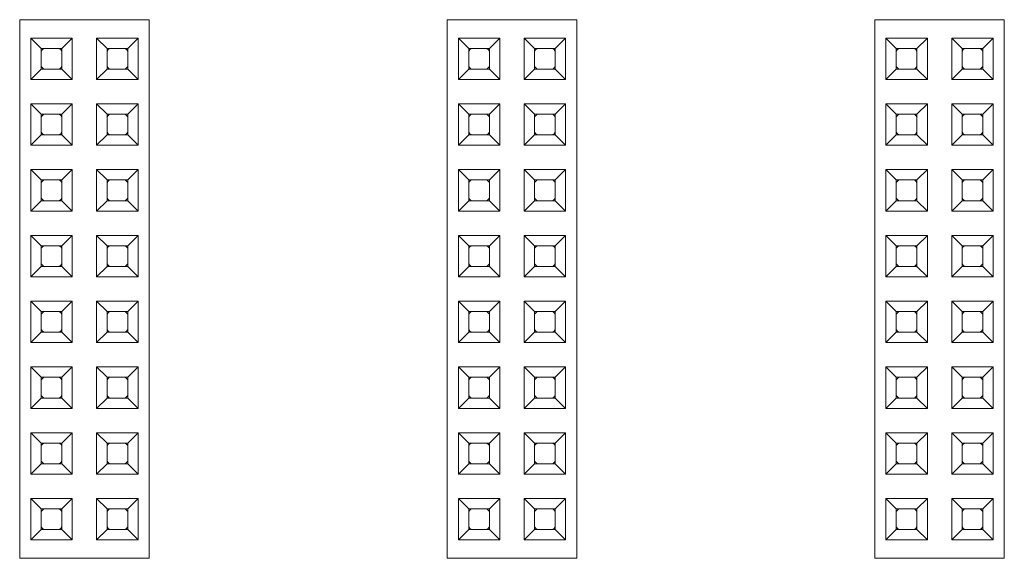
# Model space of a CAD drawing. Header units: millimetres. Extents: x -85 to 520, y 111 to 242.
# Tile 11 of 37: x 92 to 130, y 184 to 204. Entities that reach past the tile are written whole.
import ezdxf

# ---------------------------------------------------------------- set-up
doc = ezdxf.new("R2010")
doc.units = ezdxf.units.MM

msp = doc.modelspace()

# ---------------------------------------------------------------- linework, layer by layer
at = {"color": 7, "linetype": 'Continuous', "lineweight": 15}
for p, q in [((92.146, 204.366), (97.146, 204.366)), ((92.146, 183.566), (92.146, 204.366)), ((97.146, 183.566), (97.146, 204.366)), ((108.646, 183.566), (108.646, 204.366)), ((108.646, 204.366), (113.646, 204.366)), ((113.646, 183.566), (113.646, 204.366)), ((125.146, 204.366), (130.146, 204.366)), ((125.146, 183.566), (125.146, 204.366)), ((130.146, 183.566), (130.146, 204.366)), ((92.576, 203.656), (94.176, 203.656)), ((92.576, 203.656), (92.976, 203.256)), ((92.576, 202.056), (92.576, 203.656)), ((93.776, 203.256), (94.176, 203.656)), ((94.176, 203.656), (94.176, 202.056)), ((95.116, 202.056), (95.116, 203.656)), ((95.116, 203.656), (95.516, 203.256)), ((95.116, 203.656), (96.716, 203.656)), ((96.316, 203.256), (96.716, 203.656)), ((96.716, 203.656), (96.716, 202.056)), ((109.076, 203.656), (110.676, 203.656)), ((109.076, 203.656), (109.476, 203.256)), ((109.076, 202.056), (109.076, 203.656)), ((110.276, 203.256), (110.676, 203.656)), ((110.676, 203.656), (110.676, 202.056)), ((111.616, 203.656), (113.216, 203.656)), ((111.616, 203.656), (112.016, 203.256)), ((111.616, 202.056), (111.616, 203.656)), ((112.816, 203.256), (113.216, 203.656)), ((113.216, 203.656), (113.216, 202.056)), ((125.576, 203.656), (127.176, 203.656)), ((125.576, 202.056), (125.576, 203.656)), ((125.576, 203.656), (125.976, 203.256)), ((126.776, 203.256), (127.176, 203.656)), ((127.176, 203.656), (127.176, 202.056)), ((128.116, 203.656), (129.716, 203.656)), ((128.116, 202.056), (128.116, 203.656)), ((128.116, 203.656), (128.516, 203.256)), ((129.316, 203.256), (129.716, 203.656)), ((129.716, 203.656), (129.716, 202.056)), ((92.976, 203.256), (93.776, 203.256)), ((92.976, 202.456), (92.976, 203.256)), ((93.776, 203.256), (93.776, 202.456)), ((95.516, 202.456), (95.516, 203.256)), ((95.516, 203.256), (96.316, 203.256)), ((96.316, 203.256), (96.316, 202.456)), ((109.476, 203.256), (110.276, 203.256)), ((109.476, 202.456), (109.476, 203.256)), ((110.276, 203.256), (110.276, 202.456)), ((112.016, 203.256), (112.816, 203.256)), ((112.016, 202.456), (112.016, 203.256)), ((112.816, 203.256), (112.816, 202.456)), ((125.976, 202.456), (125.976, 203.256)), ((125.976, 203.256), (126.776, 203.256)), ((126.776, 203.256), (126.776, 202.456)), ((128.516, 202.456), (128.516, 203.256)), ((128.516, 203.256), (129.316, 203.256)), ((129.316, 203.256), (129.316, 202.456)), ((92.576, 202.056), (92.976, 202.456)), ((93.776, 202.456), (92.976, 202.456)), ((94.176, 202.056), (93.776, 202.456)), ((95.116, 202.056), (95.516, 202.456)), ((96.316, 202.456), (95.516, 202.456)), ((96.716, 202.056), (96.316, 202.456)), ((109.076, 202.056), (109.476, 202.456)), ((110.276, 202.456), (109.476, 202.456)), ((110.676, 202.056), (110.276, 202.456)), ((111.616, 202.056), (112.016, 202.456)), ((112.816, 202.456), (112.016, 202.456)), ((113.216, 202.056), (112.816, 202.456)), ((125.576, 202.056), (125.976, 202.456)), ((126.776, 202.456), (125.976, 202.456)), ((127.176, 202.056), (126.776, 202.456)), ((128.116, 202.056), (128.516, 202.456)), ((129.316, 202.456), (128.516, 202.456)), ((129.716, 202.056), (129.316, 202.456)), ((94.176, 202.056), (92.576, 202.056)), ((96.716, 202.056), (95.116, 202.056)), ((110.676, 202.056), (109.076, 202.056)), ((113.216, 202.056), (111.616, 202.056)), ((127.176, 202.056), (125.576, 202.056)), ((129.716, 202.056), (128.116, 202.056)), ((92.576, 199.516), (92.576, 201.116)), ((92.576, 201.116), (92.976, 200.716)), ((92.576, 201.116), (94.176, 201.116)), ((93.776, 200.716), (94.176, 201.116)), ((94.176, 201.116), (94.176, 199.516)), ((95.116, 199.516), (95.116, 201.116)), ((95.116, 201.116), (95.516, 200.716)), ((95.116, 201.116), (96.716, 201.116)), ((96.316, 200.716), (96.716, 201.116)), ((96.716, 201.116), (96.716, 199.516)), ((109.076, 201.116), (110.676, 201.116)), ((109.076, 201.116), (109.476, 200.716)), ((109.076, 199.516), (109.076, 201.116)), ((110.276, 200.716), (110.676, 201.116)), ((110.676, 201.116), (110.676, 199.516)), ((111.616, 201.116), (113.216, 201.116)), ((111.616, 199.516), (111.616, 201.116)), ((111.616, 201.116), (112.016, 200.716)), ((112.816, 200.716), (113.216, 201.116)), ((113.216, 201.116), (113.216, 199.516)), ((125.576, 201.116), (127.176, 201.116)), ((125.576, 199.516), (125.576, 201.116)), ((125.576, 201.116), (125.976, 200.716)), ((126.776, 200.716), (127.176, 201.116)), ((127.176, 201.116), (127.176, 199.516)), ((128.116, 201.116), (129.716, 201.116)), ((128.116, 201.116), (128.516, 200.716)), ((128.116, 199.516), (128.116, 201.116)), ((129.316, 200.716), (129.716, 201.116)), ((129.716, 201.116), (129.716, 199.516)), ((92.976, 199.916), (92.976, 200.716)), ((92.976, 200.716), (93.776, 200.716)), ((93.776, 200.716), (93.776, 199.916)), ((95.516, 199.916), (95.516, 200.716)), ((95.516, 200.716), (96.316, 200.716)), ((96.316, 200.716), (96.316, 199.916)), ((109.476, 200.716), (110.276, 200.716)), ((109.476, 199.916), (109.476, 200.716)), ((110.276, 200.716), (110.276, 199.916)), ((112.016, 200.716), (112.816, 200.716)), ((112.016, 199.916), (112.016, 200.716)), ((112.816, 200.716), (112.816, 199.916)), ((125.976, 199.916), (125.976, 200.716)), ((125.976, 200.716), (126.776, 200.716)), ((126.776, 200.716), (126.776, 199.916)), ((128.516, 200.716), (129.316, 200.716)), ((128.516, 199.916), (128.516, 200.716)), ((129.316, 200.716), (129.316, 199.916)), ((92.576, 199.516), (92.976, 199.916)), ((93.776, 199.916), (92.976, 199.916)), ((94.176, 199.516), (93.776, 199.916)), ((95.116, 199.516), (95.516, 199.916)), ((96.316, 199.916), (95.516, 199.916)), ((96.716, 199.516), (96.316, 199.916)), ((109.076, 199.516), (109.476, 199.916)), ((110.276, 199.916), (109.476, 199.916)), ((110.676, 199.516), (110.276, 199.916)), ((111.616, 199.516), (112.016, 199.916)), ((112.816, 199.916), (112.016, 199.916)), ((113.216, 199.516), (112.816, 199.916)), ((125.576, 199.516), (125.976, 199.916)), ((126.776, 199.916), (125.976, 199.916)), ((127.176, 199.516), (126.776, 199.916)), ((128.116, 199.516), (128.516, 199.916)), ((129.316, 199.916), (128.516, 199.916)), ((129.716, 199.516), (129.316, 199.916)), ((94.176, 199.516), (92.576, 199.516)), ((96.716, 199.516), (95.116, 199.516)), ((110.676, 199.516), (109.076, 199.516)), ((113.216, 199.516), (111.616, 199.516)), ((127.176, 199.516), (125.576, 199.516)), ((129.716, 199.516), (128.116, 199.516)), ((92.576, 198.576), (94.176, 198.576)), ((92.576, 198.576), (92.976, 198.176)), ((92.576, 196.976), (92.576, 198.576)), ((93.776, 198.176), (94.176, 198.576)), ((94.176, 198.576), (94.176, 196.976)), ((95.116, 198.576), (96.716, 198.576)), ((95.116, 196.976), (95.116, 198.576)), ((95.116, 198.576), (95.516, 198.176)), ((96.316, 198.176), (96.716, 198.576)), ((96.716, 198.576), (96.716, 196.976)), ((109.076, 196.976), (109.076, 198.576)), ((109.076, 198.576), (109.476, 198.176)), ((109.076, 198.576), (110.676, 198.576)), ((110.276, 198.176), (110.676, 198.576)), ((110.676, 198.576), (110.676, 196.976)), ((111.616, 196.976), (111.616, 198.576)), ((111.616, 198.576), (112.016, 198.176)), ((111.616, 198.576), (113.216, 198.576)), ((112.816, 198.176), (113.216, 198.576)), ((113.216, 198.576), (113.216, 196.976)), ((125.576, 198.576), (127.176, 198.576)), ((125.576, 196.976), (125.576, 198.576)), ((125.576, 198.576), (125.976, 198.176)), ((126.776, 198.176), (127.176, 198.576)), ((127.176, 198.576), (127.176, 196.976)), ((128.116, 198.576), (129.716, 198.576)), ((128.116, 196.976), (128.116, 198.576)), ((128.116, 198.576), (128.516, 198.176)), ((129.316, 198.176), (129.716, 198.576)), ((129.716, 198.576), (129.716, 196.976)), ((92.976, 198.176), (93.776, 198.176)), ((92.976, 197.376), (92.976, 198.176)), ((93.776, 198.176), (93.776, 197.376)), ((95.516, 198.176), (96.316, 198.176)), ((95.516, 197.376), (95.516, 198.176)), ((96.316, 198.176), (96.316, 197.376)), ((109.476, 197.376), (109.476, 198.176)), ((109.476, 198.176), (110.276, 198.176)), ((110.276, 198.176), (110.276, 197.376)), ((112.016, 197.376), (112.016, 198.176)), ((112.016, 198.176), (112.816, 198.176)), ((112.816, 198.176), (112.816, 197.376)), ((125.976, 197.376), (125.976, 198.176)), ((125.976, 198.176), (126.776, 198.176)), ((126.776, 198.176), (126.776, 197.376)), ((128.516, 197.376), (128.516, 198.176)), ((128.516, 198.176), (129.316, 198.176)), ((129.316, 198.176), (129.316, 197.376)), ((92.576, 196.976), (92.976, 197.376)), ((93.776, 197.376), (92.976, 197.376)), ((94.176, 196.976), (93.776, 197.376)), ((95.116, 196.976), (95.516, 197.376)), ((96.316, 197.376), (95.516, 197.376)), ((96.716, 196.976), (96.316, 197.376)), ((109.076, 196.976), (109.476, 197.376)), ((110.276, 197.376), (109.476, 197.376)), ((110.676, 196.976), (110.276, 197.376)), ((111.616, 196.976), (112.016, 197.376)), ((112.816, 197.376), (112.016, 197.376)), ((113.216, 196.976), (112.816, 197.376)), ((125.576, 196.976), (125.976, 197.376)), ((126.776, 197.376), (125.976, 197.376)), ((127.176, 196.976), (126.776, 197.376)), ((128.116, 196.976), (128.516, 197.376)), ((129.316, 197.376), (128.516, 197.376)), ((129.716, 196.976), (129.316, 197.376)), ((94.176, 196.976), (92.576, 196.976)), ((96.716, 196.976), (95.116, 196.976)), ((110.676, 196.976), (109.076, 196.976)), ((113.216, 196.976), (111.616, 196.976)), ((127.176, 196.976), (125.576, 196.976)), ((129.716, 196.976), (128.116, 196.976)), ((92.576, 196.036), (94.176, 196.036)), ((92.576, 194.436), (92.576, 196.036)), ((92.576, 196.036), (92.976, 195.636)), ((93.776, 195.636), (94.176, 196.036)), ((94.176, 196.036), (94.176, 194.436)), ((95.116, 196.036), (96.716, 196.036)), ((95.116, 194.436), (95.116, 196.036)), ((95.116, 196.036), (95.516, 195.636)), ((96.316, 195.636), (96.716, 196.036)), ((96.716, 196.036), (96.716, 194.436)), ((109.076, 196.036), (110.676, 196.036)), ((109.076, 196.036), (109.476, 195.636)), ((109.076, 194.436), (109.076, 196.036)), ((110.276, 195.636), (110.676, 196.036)), ((110.676, 196.036), (110.676, 194.436)), ((111.616, 194.436), (111.616, 196.036)), ((111.616, 196.036), (112.016, 195.636)), ((111.616, 196.036), (113.216, 196.036)), ((112.816, 195.636), (113.216, 196.036)), ((113.216, 196.036), (113.216, 194.436)), ((125.576, 196.036), (127.176, 196.036)), ((125.576, 194.436), (125.576, 196.036)), ((125.576, 196.036), (125.976, 195.636)), ((126.776, 195.636), (127.176, 196.036)), ((127.176, 196.036), (127.176, 194.436)), ((128.116, 196.036), (129.716, 196.036)), ((128.116, 194.436), (128.116, 196.036)), ((128.116, 196.036), (128.516, 195.636)), ((129.316, 195.636), (129.716, 196.036)), ((129.716, 196.036), (129.716, 194.436)), ((92.976, 194.836), (92.976, 195.636)), ((92.976, 195.636), (93.776, 195.636)), ((93.776, 195.636), (93.776, 194.836)), ((95.516, 194.836), (95.516, 195.636)), ((95.516, 195.636), (96.316, 195.636)), ((96.316, 195.636), (96.316, 194.836)), ((109.476, 195.636), (110.276, 195.636)), ((109.476, 194.836), (109.476, 195.636)), ((110.276, 195.636), (110.276, 194.836)), ((112.016, 194.836), (112.016, 195.636)), ((112.016, 195.636), (112.816, 195.636)), ((112.816, 195.636), (112.816, 194.836)), ((125.976, 195.636), (126.776, 195.636)), ((125.976, 194.836), (125.976, 195.636)), ((126.776, 195.636), (126.776, 194.836)), ((128.516, 194.836), (128.516, 195.636)), ((128.516, 195.636), (129.316, 195.636)), ((129.316, 195.636), (129.316, 194.836)), ((92.576, 194.436), (92.976, 194.836)), ((93.776, 194.836), (92.976, 194.836)), ((94.176, 194.436), (93.776, 194.836)), ((95.116, 194.436), (95.516, 194.836)), ((96.316, 194.836), (95.516, 194.836)), ((96.716, 194.436), (96.316, 194.836)), ((109.076, 194.436), (109.476, 194.836)), ((110.276, 194.836), (109.476, 194.836)), ((110.676, 194.436), (110.276, 194.836)), ((111.616, 194.436), (112.016, 194.836)), ((112.816, 194.836), (112.016, 194.836)), ((113.216, 194.436), (112.816, 194.836)), ((125.576, 194.436), (125.976, 194.836)), ((126.776, 194.836), (125.976, 194.836)), ((127.176, 194.436), (126.776, 194.836)), ((128.116, 194.436), (128.516, 194.836)), ((129.316, 194.836), (128.516, 194.836)), ((129.716, 194.436), (129.316, 194.836)), ((94.176, 194.436), (92.576, 194.436)), ((96.716, 194.436), (95.116, 194.436)), ((110.676, 194.436), (109.076, 194.436)), ((113.216, 194.436), (111.616, 194.436)), ((127.176, 194.436), (125.576, 194.436)), ((129.716, 194.436), (128.116, 194.436)), ((92.576, 191.896), (92.576, 193.496)), ((92.576, 193.496), (92.976, 193.096)), ((92.576, 193.496), (94.176, 193.496)), ((93.776, 193.096), (94.176, 193.496)), ((94.176, 193.496), (94.176, 191.896)), ((95.116, 193.496), (96.716, 193.496)), ((95.116, 191.896), (95.116, 193.496)), ((95.116, 193.496), (95.516, 193.096)), ((96.316, 193.096), (96.716, 193.496)), ((96.716, 193.496), (96.716, 191.896)), ((109.076, 193.496), (110.676, 193.496)), ((109.076, 191.896), (109.076, 193.496)), ((109.076, 193.496), (109.476, 193.096)), ((110.276, 193.096), (110.676, 193.496)), ((110.676, 193.496), (110.676, 191.896)), ((111.616, 191.896), (111.616, 193.496)), ((111.616, 193.496), (112.016, 193.096)), ((111.616, 193.496), (113.216, 193.496)), ((112.816, 193.096), (113.216, 193.496)), ((113.216, 193.496), (113.216, 191.896)), ((125.576, 193.496), (127.176, 193.496)), ((125.576, 191.896), (125.576, 193.496)), ((125.576, 193.496), (125.976, 193.096)), ((126.776, 193.096), (127.176, 193.496)), ((127.176, 193.496), (127.176, 191.896)), ((128.116, 193.496), (129.716, 193.496)), ((128.116, 191.896), (128.116, 193.496)), ((128.116, 193.496), (128.516, 193.096)), ((129.316, 193.096), (129.716, 193.496)), ((129.716, 193.496), (129.716, 191.896)), ((92.976, 192.296), (92.976, 193.096)), ((92.976, 193.096), (93.776, 193.096)), ((93.776, 193.096), (93.776, 192.296)), ((95.516, 192.296), (95.516, 193.096)), ((95.516, 193.096), (96.316, 193.096)), ((96.316, 193.096), (96.316, 192.296)), ((109.476, 192.296), (109.476, 193.096)), ((109.476, 193.096), (110.276, 193.096)), ((110.276, 193.096), (110.276, 192.296)), ((112.016, 192.296), (112.016, 193.096)), ((112.016, 193.096), (112.816, 193.096)), ((112.816, 193.096), (112.816, 192.296)), ((125.976, 192.296), (125.976, 193.096)), ((125.976, 193.096), (126.776, 193.096)), ((126.776, 193.096), (126.776, 192.296)), ((128.516, 192.296), (128.516, 193.096)), ((128.516, 193.096), (129.316, 193.096)), ((129.316, 193.096), (129.316, 192.296)), ((92.576, 191.896), (92.976, 192.296)), ((93.776, 192.296), (92.976, 192.296)), ((94.176, 191.896), (93.776, 192.296)), ((95.116, 191.896), (95.516, 192.296)), ((96.316, 192.296), (95.516, 192.296)), ((96.716, 191.896), (96.316, 192.296)), ((109.076, 191.896), (109.476, 192.296)), ((110.276, 192.296), (109.476, 192.296)), ((110.676, 191.896), (110.276, 192.296)), ((111.616, 191.896), (112.016, 192.296)), ((112.816, 192.296), (112.016, 192.296)), ((113.216, 191.896), (112.816, 192.296)), ((125.576, 191.896), (125.976, 192.296)), ((126.776, 192.296), (125.976, 192.296)), ((127.176, 191.896), (126.776, 192.296)), ((128.116, 191.896), (128.516, 192.296)), ((129.316, 192.296), (128.516, 192.296)), ((129.716, 191.896), (129.316, 192.296)), ((94.176, 191.896), (92.576, 191.896)), ((96.716, 191.896), (95.116, 191.896)), ((110.676, 191.896), (109.076, 191.896)), ((113.216, 191.896), (111.616, 191.896)), ((127.176, 191.896), (125.576, 191.896)), ((129.716, 191.896), (128.116, 191.896)), ((92.576, 190.956), (94.176, 190.956)), ((92.576, 190.956), (92.976, 190.556)), ((92.576, 189.356), (92.576, 190.956)), ((93.776, 190.556), (94.176, 190.956)), ((94.176, 190.956), (94.176, 189.356)), ((95.116, 190.956), (96.716, 190.956)), ((95.116, 189.356), (95.116, 190.956)), ((95.116, 190.956), (95.516, 190.556)), ((96.316, 190.556), (96.716, 190.956)), ((96.716, 190.956), (96.716, 189.356)), ((109.076, 190.956), (110.676, 190.956)), ((109.076, 189.356), (109.076, 190.956)), ((109.076, 190.956), (109.476, 190.556)), ((110.276, 190.556), (110.676, 190.956)), ((110.676, 190.956), (110.676, 189.356)), ((111.616, 189.356), (111.616, 190.956)), ((111.616, 190.956), (112.016, 190.556)), ((111.616, 190.956), (113.216, 190.956)), ((112.816, 190.556), (113.216, 190.956)), ((113.216, 190.956), (113.216, 189.356)), ((125.576, 190.956), (127.176, 190.956)), ((125.576, 189.356), (125.576, 190.956)), ((125.576, 190.956), (125.976, 190.556)), ((126.776, 190.556), (127.176, 190.956)), ((127.176, 190.956), (127.176, 189.356)), ((128.116, 189.356), (128.116, 190.956)), ((128.116, 190.956), (128.516, 190.556)), ((128.116, 190.956), (129.716, 190.956)), ((129.316, 190.556), (129.716, 190.956)), ((129.716, 190.956), (129.716, 189.356)), ((92.976, 190.556), (93.776, 190.556)), ((92.976, 189.756), (92.976, 190.556)), ((93.776, 190.556), (93.776, 189.756)), ((95.516, 190.556), (96.316, 190.556)), ((95.516, 189.756), (95.516, 190.556)), ((96.316, 190.556), (96.316, 189.756)), ((109.476, 189.756), (109.476, 190.556)), ((109.476, 190.556), (110.276, 190.556)), ((110.276, 190.556), (110.276, 189.756)), ((112.016, 189.756), (112.016, 190.556)), ((112.016, 190.556), (112.816, 190.556)), ((112.816, 190.556), (112.816, 189.756)), ((125.976, 190.556), (126.776, 190.556)), ((125.976, 189.756), (125.976, 190.556)), ((126.776, 190.556), (126.776, 189.756)), ((128.516, 189.756), (128.516, 190.556)), ((128.516, 190.556), (129.316, 190.556)), ((129.316, 190.556), (129.316, 189.756)), ((92.576, 189.356), (92.976, 189.756)), ((93.776, 189.756), (92.976, 189.756)), ((94.176, 189.356), (93.776, 189.756)), ((95.116, 189.356), (95.516, 189.756)), ((96.316, 189.756), (95.516, 189.756)), ((96.716, 189.356), (96.316, 189.756)), ((109.076, 189.356), (109.476, 189.756)), ((110.276, 189.756), (109.476, 189.756)), ((110.676, 189.356), (110.276, 189.756)), ((111.616, 189.356), (112.016, 189.756)), ((112.816, 189.756), (112.016, 189.756)), ((113.216, 189.356), (112.816, 189.756)), ((125.576, 189.356), (125.976, 189.756)), ((126.776, 189.756), (125.976, 189.756)), ((127.176, 189.356), (126.776, 189.756)), ((128.116, 189.356), (128.516, 189.756)), ((129.316, 189.756), (128.516, 189.756)), ((129.716, 189.356), (129.316, 189.756)), ((94.176, 189.356), (92.576, 189.356)), ((96.716, 189.356), (95.116, 189.356)), ((110.676, 189.356), (109.076, 189.356)), ((113.216, 189.356), (111.616, 189.356)), ((127.176, 189.356), (125.576, 189.356)), ((129.716, 189.356), (128.116, 189.356)), ((92.576, 188.416), (94.176, 188.416)), ((92.576, 188.416), (92.976, 188.016)), ((92.576, 186.816), (92.576, 188.416)), ((93.776, 188.016), (94.176, 188.416)), ((94.176, 188.416), (94.176, 186.816)), ((95.116, 188.416), (96.716, 188.416)), ((95.116, 186.816), (95.116, 188.416)), ((95.116, 188.416), (95.516, 188.016)), ((96.316, 188.016), (96.716, 188.416)), ((96.716, 188.416), (96.716, 186.816)), ((109.076, 188.416), (110.676, 188.416)), ((109.076, 188.416), (109.476, 188.016)), ((109.076, 186.816), (109.076, 188.416)), ((110.276, 188.016), (110.676, 188.416)), ((110.676, 188.416), (110.676, 186.816)), ((111.616, 186.816), (111.616, 188.416)), ((111.616, 188.416), (112.016, 188.016)), ((111.616, 188.416), (113.216, 188.416)), ((112.816, 188.016), (113.216, 188.416)), ((113.216, 188.416), (113.216, 186.816)), ((125.576, 186.816), (125.576, 188.416)), ((125.576, 188.416), (125.976, 188.016)), ((125.576, 188.416), (127.176, 188.416)), ((126.776, 188.016), (127.176, 188.416)), ((127.176, 188.416), (127.176, 186.816)), ((128.116, 188.416), (129.716, 188.416)), ((128.116, 186.816), (128.116, 188.416)), ((128.116, 188.416), (128.516, 188.016)), ((129.316, 188.016), (129.716, 188.416)), ((129.716, 188.416), (129.716, 186.816)), ((92.976, 188.016), (93.776, 188.016)), ((92.976, 187.216), (92.976, 188.016)), ((93.776, 188.016), (93.776, 187.216)), ((95.516, 187.216), (95.516, 188.016)), ((95.516, 188.016), (96.316, 188.016)), ((96.316, 188.016), (96.316, 187.216)), ((109.476, 188.016), (110.276, 188.016)), ((109.476, 187.216), (109.476, 188.016)), ((110.276, 188.016), (110.276, 187.216)), ((112.016, 187.216), (112.016, 188.016)), ((112.016, 188.016), (112.816, 188.016)), ((112.816, 188.016), (112.816, 187.216)), ((125.976, 187.216), (125.976, 188.016)), ((125.976, 188.016), (126.776, 188.016)), ((126.776, 188.016), (126.776, 187.216)), ((128.516, 188.016), (129.316, 188.016)), ((128.516, 187.216), (128.516, 188.016)), ((129.316, 188.016), (129.316, 187.216)), ((92.576, 186.816), (92.976, 187.216)), ((93.776, 187.216), (92.976, 187.216)), ((94.176, 186.816), (93.776, 187.216)), ((95.116, 186.816), (95.516, 187.216)), ((96.316, 187.216), (95.516, 187.216)), ((96.716, 186.816), (96.316, 187.216)), ((109.076, 186.816), (109.476, 187.216)), ((110.276, 187.216), (109.476, 187.216)), ((110.676, 186.816), (110.276, 187.216)), ((111.616, 186.816), (112.016, 187.216)), ((112.816, 187.216), (112.016, 187.216)), ((113.216, 186.816), (112.816, 187.216)), ((125.576, 186.816), (125.976, 187.216)), ((126.776, 187.216), (125.976, 187.216)), ((127.176, 186.816), (126.776, 187.216)), ((128.116, 186.816), (128.516, 187.216)), ((129.316, 187.216), (128.516, 187.216)), ((129.716, 186.816), (129.316, 187.216)), ((94.176, 186.816), (92.576, 186.816)), ((96.716, 186.816), (95.116, 186.816)), ((110.676, 186.816), (109.076, 186.816)), ((113.216, 186.816), (111.616, 186.816)), ((127.176, 186.816), (125.576, 186.816)), ((129.716, 186.816), (128.116, 186.816)), ((92.576, 184.276), (92.576, 185.876)), ((92.576, 185.876), (92.976, 185.476)), ((92.576, 185.876), (94.176, 185.876)), ((93.776, 185.476), (94.176, 185.876)), ((94.176, 185.876), (94.176, 184.276)), ((95.116, 185.876), (96.716, 185.876)), ((95.116, 185.876), (95.516, 185.476)), ((95.116, 184.276), (95.116, 185.876)), ((96.316, 185.476), (96.716, 185.876)), ((96.716, 185.876), (96.716, 184.276)), ((109.076, 185.876), (110.676, 185.876)), ((109.076, 185.876), (109.476, 185.476)), ((109.076, 184.276), (109.076, 185.876)), ((110.276, 185.476), (110.676, 185.876)), ((110.676, 185.876), (110.676, 184.276)), ((111.616, 185.876), (113.216, 185.876)), ((111.616, 185.876), (112.016, 185.476)), ((111.616, 184.276), (111.616, 185.876)), ((112.816, 185.476), (113.216, 185.876)), ((113.216, 185.876), (113.216, 184.276)), ((125.576, 185.876), (127.176, 185.876)), ((125.576, 185.876), (125.976, 185.476)), ((125.576, 184.276), (125.576, 185.876)), ((126.776, 185.476), (127.176, 185.876)), ((127.176, 185.876), (127.176, 184.276)), ((128.116, 184.276), (128.116, 185.876)), ((128.116, 185.876), (128.516, 185.476)), ((128.116, 185.876), (129.716, 185.876)), ((129.316, 185.476), (129.716, 185.876)), ((129.716, 185.876), (129.716, 184.276)), ((92.976, 184.676), (92.976, 185.476)), ((92.976, 185.476), (93.776, 185.476)), ((93.776, 185.476), (93.776, 184.676)), ((95.516, 185.476), (96.316, 185.476)), ((95.516, 184.676), (95.516, 185.476)), ((96.316, 185.476), (96.316, 184.676)), ((109.476, 185.476), (110.276, 185.476)), ((109.476, 184.676), (109.476, 185.476)), ((110.276, 185.476), (110.276, 184.676)), ((112.016, 185.476), (112.816, 185.476)), ((112.016, 184.676), (112.016, 185.476)), ((112.816, 185.476), (112.816, 184.676)), ((125.976, 185.476), (126.776, 185.476)), ((125.976, 184.676), (125.976, 185.476)), ((126.776, 185.476), (126.776, 184.676)), ((128.516, 184.676), (128.516, 185.476)), ((128.516, 185.476), (129.316, 185.476)), ((129.316, 185.476), (129.316, 184.676)), ((92.576, 184.276), (92.976, 184.676)), ((93.776, 184.676), (92.976, 184.676)), ((94.176, 184.276), (93.776, 184.676)), ((95.116, 184.276), (95.516, 184.676)), ((96.316, 184.676), (95.516, 184.676)), ((96.716, 184.276), (96.316, 184.676)), ((109.076, 184.276), (109.476, 184.676)), ((110.276, 184.676), (109.476, 184.676)), ((110.676, 184.276), (110.276, 184.676)), ((111.616, 184.276), (112.016, 184.676)), ((112.816, 184.676), (112.016, 184.676)), ((113.216, 184.276), (112.816, 184.676)), ((125.576, 184.276), (125.976, 184.676)), ((126.776, 184.676), (125.976, 184.676)), ((127.176, 184.276), (126.776, 184.676)), ((128.116, 184.276), (128.516, 184.676)), ((129.316, 184.676), (128.516, 184.676)), ((129.716, 184.276), (129.316, 184.676)), ((94.176, 184.276), (92.576, 184.276)), ((96.716, 184.276), (95.116, 184.276)), ((110.676, 184.276), (109.076, 184.276)), ((113.216, 184.276), (111.616, 184.276)), ((127.176, 184.276), (125.576, 184.276)), ((129.716, 184.276), (128.116, 184.276)), ((92.146, 183.566), (97.146, 183.566)), ((108.646, 183.566), (113.646, 183.566)), ((125.146, 183.566), (130.146, 183.566))]:
    msp.add_line(p, q, dxfattribs=at)
at = {"color": 7, "linetype": 'Continuous', "lineweight": 15, "flags": 128}
for points in [[(92.976, 203.156), (93.023, 203.209), (93.076, 203.256)], [(93.676, 203.256), (93.73, 203.209), (93.776, 203.156)], [(95.516, 203.156), (95.563, 203.209), (95.616, 203.256)], [(96.216, 203.256), (96.27, 203.209), (96.316, 203.156)], [(109.476, 203.156), (109.523, 203.209), (109.576, 203.256)], [(110.176, 203.256), (110.23, 203.209), (110.276, 203.156)], [(112.016, 203.156), (112.063, 203.209), (112.116, 203.256)], [(112.716, 203.256), (112.77, 203.209), (112.816, 203.156)], [(125.976, 203.156), (126.023, 203.209), (126.076, 203.256)], [(126.676, 203.256), (126.73, 203.209), (126.776, 203.156)], [(128.516, 203.156), (128.563, 203.209), (128.616, 203.256)], [(129.216, 203.256), (129.27, 203.209), (129.316, 203.156)], [(93.076, 202.456), (93.023, 202.502), (92.976, 202.556)], [(93.776, 202.556), (93.73, 202.502), (93.676, 202.456)], [(95.616, 202.456), (95.563, 202.502), (95.516, 202.556)], [(96.316, 202.556), (96.27, 202.502), (96.216, 202.456)], [(109.576, 202.456), (109.523, 202.502), (109.476, 202.556)], [(110.276, 202.556), (110.23, 202.502), (110.176, 202.456)], [(112.116, 202.456), (112.063, 202.502), (112.016, 202.556)], [(112.816, 202.556), (112.77, 202.502), (112.716, 202.456)], [(126.076, 202.456), (126.023, 202.502), (125.976, 202.556)], [(126.776, 202.556), (126.73, 202.502), (126.676, 202.456)], [(128.616, 202.456), (128.563, 202.502), (128.516, 202.556)], [(129.316, 202.556), (129.27, 202.502), (129.216, 202.456)], [(92.976, 200.616), (93.023, 200.669), (93.076, 200.716)], [(93.676, 200.716), (93.73, 200.669), (93.776, 200.616)], [(95.516, 200.616), (95.563, 200.669), (95.616, 200.716)], [(96.216, 200.716), (96.27, 200.669), (96.316, 200.616)], [(109.476, 200.616), (109.523, 200.669), (109.576, 200.716)], [(110.176, 200.716), (110.23, 200.669), (110.276, 200.616)], [(112.016, 200.616), (112.063, 200.669), (112.116, 200.716)], [(112.716, 200.716), (112.77, 200.669), (112.816, 200.616)], [(125.976, 200.616), (126.023, 200.669), (126.076, 200.716)], [(126.676, 200.716), (126.73, 200.669), (126.776, 200.616)], [(128.516, 200.616), (128.563, 200.669), (128.616, 200.716)], [(129.216, 200.716), (129.27, 200.669), (129.316, 200.616)], [(93.076, 199.916), (93.023, 199.962), (92.976, 200.016)], [(93.776, 200.016), (93.73, 199.962), (93.676, 199.916)], [(95.616, 199.916), (95.563, 199.962), (95.516, 200.016)], [(96.316, 200.016), (96.27, 199.962), (96.216, 199.916)], [(109.576, 199.916), (109.523, 199.962), (109.476, 200.016)], [(110.276, 200.016), (110.23, 199.962), (110.176, 199.916)], [(112.116, 199.916), (112.063, 199.962), (112.016, 200.016)], [(112.816, 200.016), (112.77, 199.962), (112.716, 199.916)], [(126.076, 199.916), (126.023, 199.962), (125.976, 200.016)], [(126.776, 200.016), (126.73, 199.962), (126.676, 199.916)], [(128.616, 199.916), (128.563, 199.962), (128.516, 200.016)], [(129.316, 200.016), (129.27, 199.962), (129.216, 199.916)], [(92.976, 198.076), (93.023, 198.129), (93.076, 198.176)], [(93.676, 198.176), (93.73, 198.129), (93.776, 198.076)], [(95.516, 198.076), (95.563, 198.129), (95.616, 198.176)], [(96.216, 198.176), (96.27, 198.129), (96.316, 198.076)], [(109.476, 198.076), (109.523, 198.129), (109.576, 198.176)], [(110.176, 198.176), (110.23, 198.129), (110.276, 198.076)], [(112.016, 198.076), (112.063, 198.129), (112.116, 198.176)], [(112.716, 198.176), (112.77, 198.129), (112.816, 198.076)], [(125.976, 198.076), (126.023, 198.129), (126.076, 198.176)], [(126.676, 198.176), (126.73, 198.129), (126.776, 198.076)], [(128.516, 198.076), (128.563, 198.129), (128.616, 198.176)], [(129.216, 198.176), (129.27, 198.129), (129.316, 198.076)], [(93.076, 197.376), (93.023, 197.422), (92.976, 197.476)], [(93.776, 197.476), (93.73, 197.422), (93.676, 197.376)], [(95.616, 197.376), (95.563, 197.422), (95.516, 197.476)], [(96.316, 197.476), (96.27, 197.422), (96.216, 197.376)], [(109.576, 197.376), (109.523, 197.422), (109.476, 197.476)], [(110.276, 197.476), (110.23, 197.422), (110.176, 197.376)], [(112.116, 197.376), (112.063, 197.422), (112.016, 197.476)], [(112.816, 197.476), (112.77, 197.422), (112.716, 197.376)], [(126.076, 197.376), (126.023, 197.422), (125.976, 197.476)], [(126.776, 197.476), (126.73, 197.422), (126.676, 197.376)], [(128.616, 197.376), (128.563, 197.422), (128.516, 197.476)], [(129.316, 197.476), (129.27, 197.422), (129.216, 197.376)], [(92.976, 195.536), (93.023, 195.589), (93.076, 195.636)], [(93.676, 195.636), (93.73, 195.589), (93.776, 195.536)], [(95.516, 195.536), (95.563, 195.589), (95.616, 195.636)], [(96.216, 195.636), (96.27, 195.589), (96.316, 195.536)], [(109.476, 195.536), (109.523, 195.589), (109.576, 195.636)], [(110.176, 195.636), (110.23, 195.589), (110.276, 195.536)], [(112.016, 195.536), (112.063, 195.589), (112.116, 195.636)], [(112.716, 195.636), (112.77, 195.589), (112.816, 195.536)], [(125.976, 195.536), (126.023, 195.589), (126.076, 195.636)], [(126.676, 195.636), (126.73, 195.589), (126.776, 195.536)], [(128.516, 195.536), (128.563, 195.589), (128.616, 195.636)], [(129.216, 195.636), (129.27, 195.589), (129.316, 195.536)], [(93.076, 194.836), (93.023, 194.882), (92.976, 194.936)], [(93.776, 194.936), (93.73, 194.882), (93.676, 194.836)], [(95.616, 194.836), (95.563, 194.882), (95.516, 194.936)], [(96.316, 194.936), (96.27, 194.882), (96.216, 194.836)], [(109.576, 194.836), (109.523, 194.882), (109.476, 194.936)], [(110.276, 194.936), (110.23, 194.882), (110.176, 194.836)], [(112.116, 194.836), (112.063, 194.882), (112.016, 194.936)], [(112.816, 194.936), (112.77, 194.882), (112.716, 194.836)], [(126.076, 194.836), (126.023, 194.882), (125.976, 194.936)], [(126.776, 194.936), (126.73, 194.882), (126.676, 194.836)], [(128.616, 194.836), (128.563, 194.882), (128.516, 194.936)], [(129.316, 194.936), (129.27, 194.882), (129.216, 194.836)], [(92.976, 192.996), (93.023, 193.049), (93.076, 193.096)], [(93.676, 193.096), (93.73, 193.049), (93.776, 192.996)], [(95.516, 192.996), (95.563, 193.049), (95.616, 193.096)], [(96.216, 193.096), (96.27, 193.049), (96.316, 192.996)], [(109.476, 192.996), (109.523, 193.049), (109.576, 193.096)], [(110.176, 193.096), (110.23, 193.049), (110.276, 192.996)], [(112.016, 192.996), (112.063, 193.049), (112.116, 193.096)], [(112.716, 193.096), (112.77, 193.049), (112.816, 192.996)], [(125.976, 192.996), (126.023, 193.049), (126.076, 193.096)], [(126.676, 193.096), (126.73, 193.049), (126.776, 192.996)], [(128.516, 192.996), (128.563, 193.049), (128.616, 193.096)], [(129.216, 193.096), (129.27, 193.049), (129.316, 192.996)], [(93.076, 192.296), (93.023, 192.342), (92.976, 192.396)], [(93.776, 192.396), (93.73, 192.342), (93.676, 192.296)], [(95.616, 192.296), (95.563, 192.342), (95.516, 192.396)], [(96.316, 192.396), (96.27, 192.342), (96.216, 192.296)], [(109.576, 192.296), (109.523, 192.342), (109.476, 192.396)], [(110.276, 192.396), (110.23, 192.342), (110.176, 192.296)], [(112.116, 192.296), (112.063, 192.342), (112.016, 192.396)], [(112.816, 192.396), (112.77, 192.342), (112.716, 192.296)], [(126.076, 192.296), (126.023, 192.342), (125.976, 192.396)], [(126.776, 192.396), (126.73, 192.342), (126.676, 192.296)], [(128.616, 192.296), (128.563, 192.342), (128.516, 192.396)], [(129.316, 192.396), (129.27, 192.342), (129.216, 192.296)], [(92.976, 190.456), (93.023, 190.509), (93.076, 190.556)], [(93.676, 190.556), (93.73, 190.509), (93.776, 190.456)], [(95.516, 190.456), (95.563, 190.509), (95.616, 190.556)], [(96.216, 190.556), (96.27, 190.509), (96.316, 190.456)], [(109.476, 190.456), (109.523, 190.509), (109.576, 190.556)], [(110.176, 190.556), (110.23, 190.509), (110.276, 190.456)], [(112.016, 190.456), (112.063, 190.509), (112.116, 190.556)], [(112.716, 190.556), (112.77, 190.509), (112.816, 190.456)], [(125.976, 190.456), (126.023, 190.509), (126.076, 190.556)], [(126.676, 190.556), (126.73, 190.509), (126.776, 190.456)], [(128.516, 190.456), (128.563, 190.509), (128.616, 190.556)], [(129.216, 190.556), (129.27, 190.509), (129.316, 190.456)], [(93.076, 189.756), (93.023, 189.802), (92.976, 189.856)], [(93.776, 189.856), (93.73, 189.802), (93.676, 189.756)], [(95.616, 189.756), (95.563, 189.802), (95.516, 189.856)], [(96.316, 189.856), (96.27, 189.802), (96.216, 189.756)], [(109.576, 189.756), (109.523, 189.802), (109.476, 189.856)], [(110.276, 189.856), (110.23, 189.802), (110.176, 189.756)], [(112.116, 189.756), (112.063, 189.802), (112.016, 189.856)], [(112.816, 189.856), (112.77, 189.802), (112.716, 189.756)], [(126.076, 189.756), (126.023, 189.802), (125.976, 189.856)], [(126.776, 189.856), (126.73, 189.802), (126.676, 189.756)], [(128.616, 189.756), (128.563, 189.802), (128.516, 189.856)], [(129.316, 189.856), (129.27, 189.802), (129.216, 189.756)], [(92.976, 187.916), (93.023, 187.969), (93.076, 188.016)], [(93.676, 188.016), (93.73, 187.969), (93.776, 187.916)], [(95.516, 187.916), (95.563, 187.969), (95.616, 188.016)], [(96.216, 188.016), (96.27, 187.969), (96.316, 187.916)], [(109.476, 187.916), (109.523, 187.969), (109.576, 188.016)], [(110.176, 188.016), (110.23, 187.969), (110.276, 187.916)], [(112.016, 187.916), (112.063, 187.969), (112.116, 188.016)], [(112.716, 188.016), (112.77, 187.969), (112.816, 187.916)], [(125.976, 187.916), (126.023, 187.969), (126.076, 188.016)], [(126.676, 188.016), (126.73, 187.969), (126.776, 187.916)], [(128.516, 187.916), (128.563, 187.969), (128.616, 188.016)], [(129.216, 188.016), (129.27, 187.969), (129.316, 187.916)], [(93.076, 187.216), (93.023, 187.262), (92.976, 187.316)], [(93.776, 187.316), (93.73, 187.262), (93.676, 187.216)], [(95.616, 187.216), (95.563, 187.262), (95.516, 187.316)], [(96.316, 187.316), (96.27, 187.262), (96.216, 187.216)], [(109.576, 187.216), (109.523, 187.262), (109.476, 187.316)], [(110.276, 187.316), (110.23, 187.262), (110.176, 187.216)], [(112.116, 187.216), (112.063, 187.262), (112.016, 187.316)], [(112.816, 187.316), (112.77, 187.262), (112.716, 187.216)], [(126.076, 187.216), (126.023, 187.262), (125.976, 187.316)], [(126.776, 187.316), (126.73, 187.262), (126.676, 187.216)], [(128.616, 187.216), (128.563, 187.262), (128.516, 187.316)], [(129.316, 187.316), (129.27, 187.262), (129.216, 187.216)], [(92.976, 185.376), (93.023, 185.429), (93.076, 185.476)], [(93.676, 185.476), (93.73, 185.429), (93.776, 185.376)], [(95.516, 185.376), (95.563, 185.429), (95.616, 185.476)], [(96.216, 185.476), (96.27, 185.429), (96.316, 185.376)], [(109.476, 185.376), (109.523, 185.429), (109.576, 185.476)], [(110.176, 185.476), (110.23, 185.429), (110.276, 185.376)], [(112.016, 185.376), (112.063, 185.429), (112.116, 185.476)], [(112.716, 185.476), (112.77, 185.429), (112.816, 185.376)], [(125.976, 185.376), (126.023, 185.429), (126.076, 185.476)], [(126.676, 185.476), (126.73, 185.429), (126.776, 185.376)], [(128.516, 185.376), (128.563, 185.429), (128.616, 185.476)], [(129.216, 185.476), (129.27, 185.429), (129.316, 185.376)], [(93.076, 184.676), (93.023, 184.722), (92.976, 184.776)], [(93.776, 184.776), (93.73, 184.722), (93.676, 184.676)], [(95.616, 184.676), (95.563, 184.722), (95.516, 184.776)], [(96.316, 184.776), (96.27, 184.722), (96.216, 184.676)], [(109.576, 184.676), (109.523, 184.722), (109.476, 184.776)], [(110.276, 184.776), (110.23, 184.722), (110.176, 184.676)], [(112.116, 184.676), (112.063, 184.722), (112.016, 184.776)], [(112.816, 184.776), (112.77, 184.722), (112.716, 184.676)], [(126.076, 184.676), (126.023, 184.722), (125.976, 184.776)], [(126.776, 184.776), (126.73, 184.722), (126.676, 184.676)], [(128.616, 184.676), (128.563, 184.722), (128.516, 184.776)], [(129.316, 184.776), (129.27, 184.722), (129.216, 184.676)]]:
    msp.add_lwpolyline(points, dxfattribs=at)

doc.saveas('drawing.dxf')
